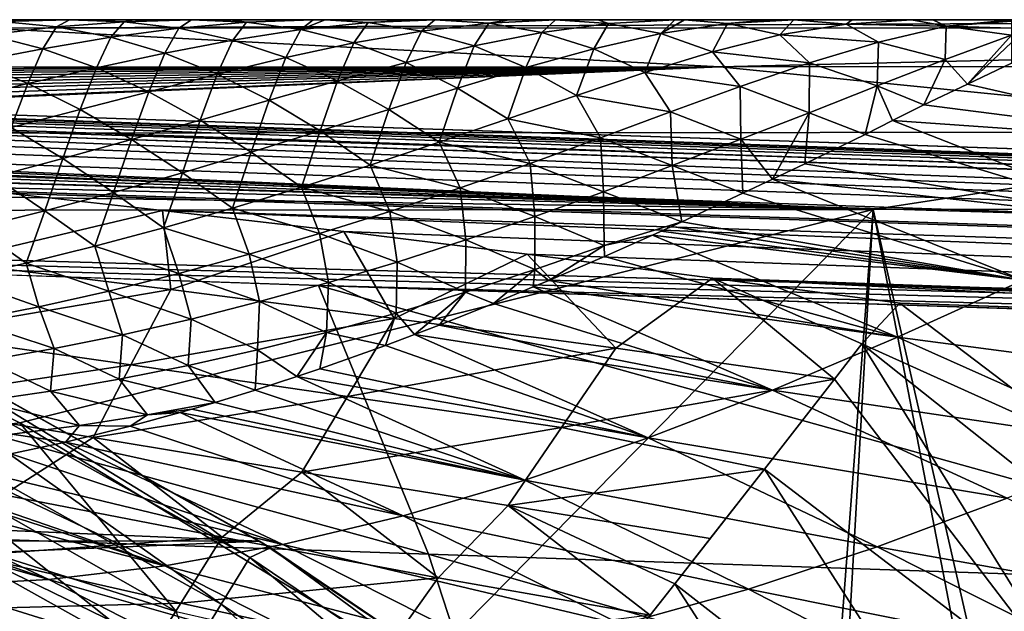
# Model space of a CAD drawing. Header units: metres. Extents: x -31 to 127, y -24 to 31.
# Tile 99 of 150: x 11.63 to 15.53, y 20.16 to 22.5. Entities that reach past the tile are written whole.
import ezdxf

# ---------------------------------------------------------------- set-up
doc = ezdxf.new("R2010")
doc.units = ezdxf.units.M
doc.layers.add('solid_12_381_041_XXX', color=7, linetype='CONTINUOUS')

msp = doc.modelspace()

# ---------------------------------------------------------------- linework, layer by layer
at = {"layer": 'solid_12_381_041_XXX'}
for points in [[(11.499558, 22.466866, 114.825119), (18.834875, 22.5, 114.524605), (9.484167, 22.5, 114.516884)], [(9.657138, 22.5, 109.235703), (9.484167, 22.5, 114.516884), (18.834875, 22.5, 114.524605)], [(9.891505, 22.5, 109.235703), (9.657138, 22.5, 109.235703), (18.834875, 22.5, 114.524605)], [(10.075797, 22.5, 109.235703), (9.891505, 22.5, 109.235703), (18.834875, 22.5, 114.524605)], [(10.375917, 22.5, 109.235703), (10.075797, 22.5, 109.235703), (18.834875, 22.5, 114.524605)], [(10.489608, 22.5, 109.235703), (10.375917, 22.5, 109.235703), (18.834875, 22.5, 114.524605)], [(10.860554, 22.5, 109.235703), (10.489608, 22.5, 109.235703), (18.834875, 22.5, 114.524605)], [(10.898026, 22.5, 109.235703), (10.860554, 22.5, 109.235703), (18.834875, 22.5, 114.524605)], [(11.30035, 22.5, 109.235703), (10.898026, 22.5, 109.235703), (18.834875, 22.5, 114.524605)], [(11.345364, 22.5, 109.235703), (11.30035, 22.5, 109.235703), (18.834875, 22.5, 114.524605)], [(11.695875, 22.5, 109.235703), (11.345364, 22.5, 109.235703), (18.834875, 22.5, 114.524605)], [(11.561914, 22.493284, 109.085129), (11.345364, 22.5, 109.235703), (11.695875, 22.5, 109.235703)], [(11.499558, 22.466866, 114.825119), (20.850307, 22.467428, 114.829926), (18.834875, 22.5, 114.524605)], [(11.561914, 22.493284, 109.085129), (11.778226, 22.471527, 108.940178), (11.509402, 22.440294, 108.797394)], [(11.561914, 22.493284, 109.085129), (11.695875, 22.5, 109.235703), (11.82953, 22.5, 109.235703)], [(11.561914, 22.493284, 109.085129), (11.82953, 22.5, 109.235703), (11.778226, 22.471527, 108.940178)], [(11.82953, 22.5, 109.235703), (11.695875, 22.5, 109.235703), (18.834875, 22.5, 114.524605)], [(11.778226, 22.471527, 108.940178), (11.82953, 22.5, 109.235703), (12.045945, 22.492073, 109.081955)], [(11.778226, 22.471527, 108.940178), (12.045945, 22.492073, 109.081955), (11.993774, 22.430347, 108.795059)], [(12.083995, 22.5, 109.235703), (11.82953, 22.5, 109.235703), (18.834875, 22.5, 114.524605)], [(12.045945, 22.492073, 109.081955), (11.82953, 22.5, 109.235703), (12.083995, 22.5, 109.235703)], [(12.045945, 22.492073, 109.081955), (12.262541, 22.466379, 108.936386), (11.993774, 22.430347, 108.795059)], [(12.045945, 22.492073, 109.081955), (12.083995, 22.5, 109.235703), (12.312105, 22.5, 109.235703)], [(12.045945, 22.492073, 109.081955), (12.312105, 22.5, 109.235703), (12.262541, 22.466379, 108.936386)], [(12.312105, 22.5, 109.235703), (12.083995, 22.5, 109.235703), (18.834875, 22.5, 114.524605)], [(12.262541, 22.466379, 108.936386), (12.312105, 22.5, 109.235703), (12.529911, 22.490156, 109.077126)], [(12.262541, 22.466379, 108.936386), (12.529911, 22.490156, 109.077126), (12.476298, 22.41925, 108.792969)], [(12.465693, 22.5, 109.235703), (12.312105, 22.5, 109.235703), (18.834875, 22.5, 114.524605)], [(12.529911, 22.490156, 109.077126), (12.312105, 22.5, 109.235703), (12.465693, 22.5, 109.235703)], [(12.793975, 22.5, 109.235703), (12.465693, 22.5, 109.235703), (18.834875, 22.5, 114.524605)], [(12.529911, 22.490156, 109.077126), (12.465693, 22.5, 109.235703), (12.793975, 22.5, 109.235703)], [(12.529911, 22.490156, 109.077126), (12.744865, 22.460751, 108.933136), (12.476298, 22.41925, 108.792969)], [(12.529911, 22.490156, 109.077126), (12.793975, 22.5, 109.235703), (12.744865, 22.460751, 108.933136)], [(12.744865, 22.460751, 108.933136), (12.793975, 22.5, 109.235703), (12.840889, 22.5, 109.235703)], [(12.744865, 22.460751, 108.933136), (12.840889, 22.5, 109.235703), (13.011828, 22.488413, 109.07328)], [(12.744865, 22.460751, 108.933136), (13.011828, 22.488413, 109.07328), (12.954768, 22.408123, 108.793564)], [(12.840889, 22.5, 109.235703), (12.793975, 22.5, 109.235703), (18.834875, 22.5, 114.524605)], [(13.208891, 22.5, 109.235703), (12.840889, 22.5, 109.235703), (18.834875, 22.5, 114.524605)], [(13.011828, 22.488413, 109.07328), (12.840889, 22.5, 109.235703), (13.208891, 22.5, 109.235703)], [(13.011828, 22.488413, 109.07328), (13.223008, 22.454834, 108.932938), (12.954768, 22.408123, 108.793564)], [(13.011828, 22.488413, 109.07328), (13.208891, 22.5, 109.235703), (13.274783, 22.5, 109.235703)], [(13.011828, 22.488413, 109.07328), (13.274783, 22.5, 109.235703), (13.223008, 22.454834, 108.932938)], [(13.274783, 22.5, 109.235703), (13.208891, 22.5, 109.235703), (18.834875, 22.5, 114.524605)], [(13.223008, 22.454834, 108.932938), (13.274783, 22.5, 109.235703), (13.489161, 22.486616, 109.072899)], [(13.223008, 22.454834, 108.932938), (13.489161, 22.486616, 109.072899), (13.430707, 22.395952, 108.793747)], [(13.569007, 22.5, 109.235703), (13.274783, 22.5, 109.235703), (18.834875, 22.5, 114.524605)], [(13.489161, 22.486616, 109.072899), (13.274783, 22.5, 109.235703), (13.569007, 22.5, 109.235703)], [(13.489161, 22.486616, 109.072899), (13.698132, 22.449713, 108.932503), (13.430707, 22.395952, 108.793747)], [(13.489161, 22.486616, 109.072899), (13.569007, 22.5, 109.235703), (13.752601, 22.5, 109.235703)], [(13.489161, 22.486616, 109.072899), (13.752601, 22.5, 109.235703), (13.698132, 22.449713, 108.932503)], [(13.752601, 22.5, 109.235703), (13.569007, 22.5, 109.235703), (18.834875, 22.5, 114.524605)], [(13.698132, 22.449713, 108.932503), (13.752601, 22.5, 109.235703), (13.962749, 22.485586, 109.072876)], [(13.698132, 22.449713, 108.932503), (13.962749, 22.485586, 109.072876), (13.90376, 22.384661, 108.791985)], [(13.920558, 22.5, 109.235703), (13.752601, 22.5, 109.235703), (18.834875, 22.5, 114.524605)], [(13.962749, 22.485586, 109.072876), (13.752601, 22.5, 109.235703), (13.920558, 22.5, 109.235703)], [(13.962749, 22.485586, 109.072876), (14.170094, 22.444782, 108.930977), (13.90376, 22.384661, 108.791985)], [(14.225327, 22.5, 109.235703), (13.920558, 22.5, 109.235703), (18.834875, 22.5, 114.524605)], [(13.962749, 22.485586, 109.072876), (13.920558, 22.5, 109.235703), (14.225327, 22.5, 109.235703)], [(13.962749, 22.485586, 109.072876), (14.225327, 22.5, 109.235703), (14.170094, 22.444782, 108.930977)], [(14.170094, 22.444782, 108.930977), (14.225327, 22.5, 109.235703), (14.263762, 22.5, 109.235703)], [(14.170094, 22.444782, 108.930977), (14.263762, 22.5, 109.235703), (14.433417, 22.485384, 109.072945)], [(14.170094, 22.444782, 108.930977), (14.433417, 22.485384, 109.072945), (14.373986, 22.372322, 108.788673)], [(14.263762, 22.5, 109.235703), (14.225327, 22.5, 109.235703), (18.834875, 22.5, 114.524605)], [(14.598982, 22.5, 109.235703), (14.263762, 22.5, 109.235703), (18.834875, 22.5, 114.524605)], [(14.433417, 22.485384, 109.072945), (14.263762, 22.5, 109.235703), (14.598982, 22.5, 109.235703)], [(14.433417, 22.485384, 109.072945), (14.640223, 22.439611, 108.928925), (14.373986, 22.372322, 108.788673)], [(14.433417, 22.485384, 109.072945), (14.598982, 22.5, 109.235703), (14.695147, 22.5, 109.235703)], [(14.433417, 22.485384, 109.072945), (14.695147, 22.5, 109.235703), (14.640223, 22.439611, 108.928925)], [(14.695147, 22.5, 109.235703), (14.598982, 22.5, 109.235703), (18.834875, 22.5, 114.524605)], [(14.640223, 22.439611, 108.928925), (14.695147, 22.5, 109.235703), (14.903396, 22.48189, 109.073296)], [(15.030951, 22.410856, 108.880966), (14.640223, 22.439611, 108.928925), (14.903396, 22.48189, 109.073296)], [(14.926216, 22.5, 109.235703), (14.695147, 22.5, 109.235703), (18.834875, 22.5, 114.524605)], [(14.903396, 22.48189, 109.073296), (14.695147, 22.5, 109.235703), (14.926216, 22.5, 109.235703)], [(14.903396, 22.48189, 109.073296), (14.926216, 22.5, 109.235703), (15.160688, 22.5, 109.235703)], [(15.298951, 22.474901, 109.02774), (14.903396, 22.48189, 109.073296), (15.160688, 22.5, 109.235703)], [(15.298951, 22.474901, 109.02774), (15.030951, 22.410856, 108.880966), (14.903396, 22.48189, 109.073296)], [(15.160688, 22.5, 109.235703), (14.926216, 22.5, 109.235703), (18.834875, 22.5, 114.524605)], [(15.245467, 22.5, 109.235703), (15.160688, 22.5, 109.235703), (18.834875, 22.5, 114.524605)], [(15.298951, 22.474901, 109.02774), (15.160688, 22.5, 109.235703), (15.245467, 22.5, 109.235703)], [(15.245467, 22.5, 109.235703), (18.834875, 22.5, 114.524605), (15.556733, 22.5, 109.235703)], [(15.556704, 22.499767, 109.1922), (15.245467, 22.5, 109.235703), (15.556733, 22.5, 109.235703)], [(15.556704, 22.499767, 109.1922), (15.298951, 22.474901, 109.02774), (15.245467, 22.5, 109.235703)], [(15.556741, 22.494225, 109.097977), (15.298951, 22.474901, 109.02774), (15.556704, 22.499767, 109.1922)], [(15.556741, 22.494225, 109.097977), (15.556732, 22.465982, 108.970688), (15.298951, 22.474901, 109.02774)], [(59.861588, 20.49943, 144.450394), (1.120382, 22.47504, 144.451141), (1.117329, 22.39463, 144.784668)], [(59.861588, 20.49943, 144.450394), (1.333795, 22.467863, 142.70961), (1.120382, 22.47504, 144.451141)], [(59.861588, 20.49943, 144.450394), (1.901668, 22.448765, 142.694), (1.333795, 22.467863, 142.70961)], [(59.861588, 20.49943, 144.450394), (59.861588, 20.49943, 142.722382), (1.901668, 22.448765, 142.694)], [(59.859268, 20.418634, 142.388626), (1.901668, 22.448765, 142.694), (59.861588, 20.49943, 142.722382)], [(59.859268, 20.418634, 142.388626), (2.614444, 22.422556, 142.657974), (1.901668, 22.448765, 142.694)], [(14.40346, 22.313221, 115.096336), (11.499558, 22.466866, 114.825119), (5.314333, 22.312334, 115.089561)], [(14.40346, 22.313221, 115.096336), (20.850307, 22.467428, 114.829926), (11.499558, 22.466866, 114.825119)], [(11.509402, 22.440294, 108.797394), (11.778226, 22.471527, 108.940178), (11.724015, 22.385124, 108.652267)], [(11.778226, 22.471527, 108.940178), (11.993774, 22.430347, 108.795059), (11.724015, 22.385124, 108.652267)], [(11.993774, 22.430347, 108.795059), (12.262541, 22.466379, 108.936386), (12.206522, 22.36772, 108.651649)], [(12.262541, 22.466379, 108.936386), (12.476298, 22.41925, 108.792969), (12.206522, 22.36772, 108.651649)], [(12.476298, 22.41925, 108.792969), (12.744865, 22.460751, 108.933136), (12.68508, 22.350082, 108.653427)], [(12.744865, 22.460751, 108.933136), (12.954768, 22.408123, 108.793564), (12.68508, 22.350082, 108.653427)], [(12.954768, 22.408123, 108.793564), (13.223008, 22.454834, 108.932938), (13.161332, 22.330658, 108.654617)], [(13.223008, 22.454834, 108.932938), (13.430707, 22.395952, 108.793747), (13.161332, 22.330658, 108.654617)], [(13.430707, 22.395952, 108.793747), (13.698132, 22.449713, 108.932503), (13.635083, 22.31082, 108.653664)], [(13.698132, 22.449713, 108.932503), (13.90376, 22.384661, 108.791985), (13.635083, 22.31082, 108.653664)], [(13.90376, 22.384661, 108.791985), (14.170094, 22.444782, 108.930977), (14.105658, 22.2906, 108.649666)], [(14.170094, 22.444782, 108.930977), (14.373986, 22.372322, 108.788673), (14.105658, 22.2906, 108.649666)], [(14.40346, 22.313221, 115.096336), (23.463217, 22.315569, 115.099884), (20.850307, 22.467428, 114.829926)], [(15.29429, 22.342958, 108.763168), (15.030951, 22.410856, 108.880966), (15.298951, 22.474901, 109.02774)], [(15.29429, 22.342958, 108.763168), (15.298951, 22.474901, 109.02774), (15.556737, 22.438332, 108.904846)], [(15.556732, 22.465982, 108.970688), (15.556737, 22.438332, 108.904846), (15.298951, 22.474901, 109.02774)], [(59.859268, 20.418634, 142.388626), (3.343152, 22.393795, 142.61882), (2.614444, 22.422556, 142.657974)], [(11.509402, 22.440294, 108.797394), (11.724015, 22.385124, 108.652267), (11.45364, 22.333488, 108.507462)], [(11.724015, 22.385124, 108.652267), (11.993774, 22.430347, 108.795059), (11.935905, 22.309483, 108.50843)], [(11.993774, 22.430347, 108.795059), (12.206522, 22.36772, 108.651649), (11.935905, 22.309483, 108.50843)], [(12.206522, 22.36772, 108.651649), (12.476298, 22.41925, 108.792969), (12.41438, 22.28466, 108.51162)], [(12.476298, 22.41925, 108.792969), (12.68508, 22.350082, 108.653427), (12.41438, 22.28466, 108.51162)], [(12.68508, 22.350082, 108.653427), (12.954768, 22.408123, 108.793564), (12.89067, 22.258026, 108.513977)], [(12.954768, 22.408123, 108.793564), (13.161332, 22.330658, 108.654617), (12.89067, 22.258026, 108.513977)], [(14.75796, 22.328903, 108.738876), (14.373986, 22.372322, 108.788673), (14.640223, 22.439611, 108.928925)], [(15.030951, 22.410856, 108.880966), (14.75796, 22.328903, 108.738876), (14.640223, 22.439611, 108.928925)], [(15.02593, 22.238411, 108.623253), (14.75796, 22.328903, 108.738876), (15.030951, 22.410856, 108.880966)], [(15.02593, 22.238411, 108.623253), (15.030951, 22.410856, 108.880966), (15.29429, 22.342958, 108.763168)], [(15.29429, 22.342958, 108.763168), (15.556737, 22.438332, 108.904846), (15.382597, 22.245045, 108.631081)], [(15.556737, 22.438332, 108.904846), (15.556741, 22.409241, 108.85321), (15.382597, 22.245045, 108.631081)], [(15.556741, 22.409241, 108.85321), (15.556732, 22.328693, 108.741341), (15.382597, 22.245045, 108.631081)], [(59.859264, 20.418608, 144.783646), (1.117329, 22.39463, 144.784668), (1.109322, 22.16617, 145.039474)], [(59.859264, 20.418608, 144.783646), (59.861588, 20.49943, 144.450394), (1.117329, 22.39463, 144.784668)], [(59.859268, 20.418634, 142.388626), (4.087767, 22.361656, 142.576706), (3.343152, 22.393795, 142.61882)], [(11.45364, 22.333488, 108.507462), (11.724015, 22.385124, 108.652267), (11.664801, 22.247149, 108.362854)], [(11.724015, 22.385124, 108.652267), (11.935905, 22.309483, 108.50843), (11.664801, 22.247149, 108.362854)], [(11.935905, 22.309483, 108.50843), (12.206522, 22.36772, 108.651649), (12.143013, 22.215277, 108.367561)], [(12.206522, 22.36772, 108.651649), (12.41438, 22.28466, 108.51162), (12.143013, 22.215277, 108.367561)], [(13.161332, 22.330658, 108.654617), (13.430707, 22.395952, 108.793747), (13.364732, 22.229546, 108.51416)], [(13.430707, 22.395952, 108.793747), (13.635083, 22.31082, 108.653664), (13.364732, 22.229546, 108.51416)], [(13.635083, 22.31082, 108.653664), (13.90376, 22.384661, 108.791985), (13.83569, 22.200716, 108.510735)], [(13.90376, 22.384661, 108.791985), (14.105658, 22.2906, 108.649666), (13.83569, 22.200716, 108.510735)], [(14.483214, 22.235353, 108.595726), (14.105658, 22.2906, 108.649666), (14.373986, 22.372322, 108.788673)], [(14.75796, 22.328903, 108.738876), (14.483214, 22.235353, 108.595726), (14.373986, 22.372322, 108.788673)], [(59.859268, 20.418634, 142.388626), (4.848267, 22.325573, 142.531906), (4.087767, 22.361656, 142.576706)], [(59.859268, 20.418634, 142.388626), (5.624634, 22.28495, 142.484756), (4.848267, 22.325573, 142.531906)], [(11.45364, 22.333488, 108.507462), (11.664801, 22.247149, 108.362854), (11.393527, 22.182899, 108.214684)], [(12.41438, 22.28466, 108.51162), (12.68508, 22.350082, 108.653427), (12.619183, 22.181263, 108.371201)], [(12.68508, 22.350082, 108.653427), (12.89067, 22.258026, 108.513977), (12.619183, 22.181263, 108.371201)], [(12.89067, 22.258026, 108.513977), (13.161332, 22.330658, 108.654617), (13.09328, 22.145121, 108.372498)], [(13.161332, 22.330658, 108.654617), (13.364732, 22.229546, 108.51416), (13.09328, 22.145121, 108.372498)], [(14.756053, 22.131966, 108.482208), (14.483214, 22.235353, 108.595726), (14.75796, 22.328903, 108.738876)], [(14.756053, 22.131966, 108.482208), (14.75796, 22.328903, 108.738876), (15.02593, 22.238411, 108.623253)], [(15.02593, 22.238411, 108.623253), (15.29429, 22.342958, 108.763168), (15.210791, 22.16312, 108.521935)], [(15.29429, 22.342958, 108.763168), (15.382597, 22.245045, 108.631081), (15.210791, 22.16312, 108.521935)], [(16.425501, 22.007988, 108.337013), (15.382597, 22.245045, 108.631081), (15.556732, 22.328693, 108.741341)], [(14.40346, 22.313221, 115.096336), (5.314333, 22.312334, 115.089561), (5.588477, 22.293041, 115.109421)], [(14.40346, 22.313221, 115.096336), (5.588477, 22.293041, 115.109421), (5.86572, 22.272358, 115.12896)], [(59.859268, 20.418634, 142.388626), (6.41747, 22.239256, 142.435883), (5.624634, 22.28495, 142.484756)], [(14.40346, 22.313221, 115.096336), (5.86572, 22.272358, 115.12896), (6.143089, 22.250435, 115.147942)], [(14.40346, 22.313221, 115.096336), (6.143089, 22.250435, 115.147942), (6.466537, 22.223291, 115.169273)], [(14.40346, 22.313221, 115.096336), (6.466537, 22.223291, 115.169273), (6.77615, 22.1957, 115.188797)], [(14.40346, 22.313221, 115.096336), (6.77615, 22.1957, 115.188797), (7.068793, 22.168161, 115.206337)], [(14.40346, 22.313221, 115.096336), (7.068793, 22.168161, 115.206337), (7.340869, 22.141302, 115.221748)], [(14.40346, 22.313221, 115.096336), (7.340869, 22.141302, 115.221748), (7.593301, 22.115356, 115.235153)], [(14.40346, 22.313221, 115.096336), (7.593301, 22.115356, 115.235153), (7.882653, 22.084558, 115.249313)], [(14.40346, 22.313221, 115.096336), (7.882653, 22.084558, 115.249313), (8.152138, 22.055016, 115.2612)], [(14.40346, 22.313221, 115.096336), (8.152138, 22.055016, 115.2612), (8.203959, 22.049261, 115.263336)], [(16.997057, 22.055525, 115.268471), (14.40346, 22.313221, 115.096336), (8.203959, 22.049261, 115.263336)], [(11.664801, 22.247149, 108.362854), (11.935905, 22.309483, 108.50843), (11.871298, 22.144304, 108.220924)], [(11.935905, 22.309483, 108.50843), (12.143013, 22.215277, 108.367561), (11.871298, 22.144304, 108.220924)], [(13.364732, 22.229546, 108.51416), (13.635083, 22.31082, 108.653664), (13.564484, 22.107719, 108.370193)], [(13.635083, 22.31082, 108.653664), (13.83569, 22.200716, 108.510735), (13.564484, 22.107719, 108.370193)], [(14.207355, 22.135466, 108.45208), (13.83569, 22.200716, 108.510735), (14.105658, 22.2906, 108.649666)], [(14.483214, 22.235353, 108.595726), (14.207355, 22.135466, 108.45208), (14.105658, 22.2906, 108.649666)], [(16.997057, 22.055525, 115.268471), (23.463217, 22.315569, 115.099884), (14.40346, 22.313221, 115.096336)], [(11.393527, 22.182899, 108.214684), (11.664801, 22.247149, 108.362854), (11.599521, 22.07353, 108.071564)], [(11.664801, 22.247149, 108.362854), (11.871298, 22.144304, 108.220924), (11.599521, 22.07353, 108.071564)], [(12.143013, 22.215277, 108.367561), (12.41438, 22.28466, 108.51162), (12.347199, 22.103189, 108.225937)], [(12.41438, 22.28466, 108.51162), (12.619183, 22.181263, 108.371201), (12.347199, 22.103189, 108.225937)], [(12.619183, 22.181263, 108.371201), (12.89067, 22.258026, 108.513977), (12.821174, 22.059958, 108.228355)], [(12.89067, 22.258026, 108.513977), (13.09328, 22.145121, 108.372498), (12.821174, 22.059958, 108.228355)], [(59.859268, 20.418634, 142.388626), (7.227949, 22.188089, 142.386169), (6.41747, 22.239256, 142.435883)], [(11.871298, 22.144304, 108.220924), (12.143013, 22.215277, 108.367561), (12.075005, 22.025835, 108.078018)], [(12.143013, 22.215277, 108.367561), (12.347199, 22.103189, 108.225937), (12.075005, 22.025835, 108.078018)], [(13.09328, 22.145121, 108.372498), (13.364732, 22.229546, 108.51416), (13.292418, 22.015274, 108.226997)], [(13.364732, 22.229546, 108.51416), (13.564484, 22.107719, 108.370193), (13.292418, 22.015274, 108.226997)], [(14.485513, 22.027802, 108.338158), (14.207355, 22.135466, 108.45208), (14.483214, 22.235353, 108.595726)], [(14.485513, 22.027802, 108.338158), (14.483214, 22.235353, 108.595726), (14.756053, 22.131966, 108.482208)], [(14.756053, 22.131966, 108.482208), (15.02593, 22.238411, 108.623253), (14.977409, 22.045853, 108.377945)], [(15.02593, 22.238411, 108.623253), (15.086483, 22.101057, 108.445061), (14.977409, 22.045853, 108.377945)], [(15.02593, 22.238411, 108.623253), (15.210791, 22.16312, 108.521935), (15.086483, 22.101057, 108.445061)], [(16.425501, 22.007988, 108.337013), (15.210791, 22.16312, 108.521935), (15.382597, 22.245045, 108.631081)], [(59.851868, 20.189066, 142.13353), (8.05444, 22.130789, 142.335754), (7.227949, 22.188089, 142.386169)], [(59.859268, 20.418634, 142.388626), (59.851868, 20.189066, 142.13353), (7.227949, 22.188089, 142.386169)], [(12.347199, 22.103189, 108.225937), (12.619183, 22.181263, 108.371201), (12.548723, 21.97596, 108.081642)], [(12.619183, 22.181263, 108.371201), (12.821174, 22.059958, 108.228355), (12.548723, 21.97596, 108.081642)], [(13.930574, 22.032629, 108.308296), (13.564484, 22.107719, 108.370193), (13.83569, 22.200716, 108.510735)], [(14.207355, 22.135466, 108.45208), (13.930574, 22.032629, 108.308296), (13.83569, 22.200716, 108.510735)], [(59.851891, 20.189459, 145.038422), (1.109322, 22.16617, 145.039474), (1.09805, 21.843668, 145.148468)], [(59.851891, 20.189459, 145.038422), (59.859264, 20.418608, 144.783646), (1.109322, 22.16617, 145.039474)], [(59.851868, 20.189066, 142.13353), (8.89512, 22.066561, 142.284943), (8.05444, 22.130789, 142.335754)], [(11.599521, 22.07353, 108.071564), (11.871298, 22.144304, 108.220924), (11.802853, 21.950636, 107.927361)], [(11.871298, 22.144304, 108.220924), (12.075005, 22.025835, 108.078018), (11.802853, 21.950636, 107.927361)], [(12.821174, 22.059958, 108.228355), (13.09328, 22.145121, 108.372498), (13.019852, 21.924835, 108.081245)], [(13.09328, 22.145121, 108.372498), (13.292418, 22.015274, 108.226997), (13.019852, 21.924835, 108.081245)], [(14.214388, 21.922913, 108.194824), (13.930574, 22.032629, 108.308296), (14.207355, 22.135466, 108.45208)], [(14.214388, 21.922913, 108.194824), (14.207355, 22.135466, 108.45208), (14.485513, 22.027802, 108.338158)], [(14.485513, 22.027802, 108.338158), (14.756053, 22.131966, 108.482208), (14.611487, 21.869108, 108.146828)], [(14.756053, 22.131966, 108.482208), (14.739784, 21.929684, 108.228683), (14.611487, 21.869108, 108.146828)], [(14.756053, 22.131966, 108.482208), (14.977409, 22.045853, 108.377945), (14.739784, 21.929684, 108.228683)], [(16.425501, 22.007988, 108.337013), (15.086483, 22.101057, 108.445061), (15.210791, 22.16312, 108.521935)], [(12.075005, 22.025835, 108.078018), (12.347199, 22.103189, 108.225937), (12.276181, 21.894615, 107.93232)], [(12.347199, 22.103189, 108.225937), (12.548723, 21.97596, 108.081642), (12.276181, 21.894615, 107.93232)], [(13.653057, 21.93152, 108.162277), (13.292418, 22.015274, 108.226997), (13.564484, 22.107719, 108.370193)], [(13.930574, 22.032629, 108.308296), (13.653057, 21.93152, 108.162277), (13.564484, 22.107719, 108.370193)], [(16.100634, 21.704752, 107.960037), (14.977409, 22.045853, 108.377945), (15.086483, 22.101057, 108.445061)], [(16.425501, 22.007988, 108.337013), (16.100634, 21.704752, 107.960037), (15.086483, 22.101057, 108.445061)], [(16.997057, 22.055525, 115.268471), (8.203959, 22.049261, 115.263336), (15.010057, 21.749672, 115.319366)], [(59.851868, 20.189066, 142.13353), (9.748164, 21.994507, 142.234268), (8.89512, 22.066561, 142.284943)], [(11.599521, 22.07353, 108.071564), (11.802853, 21.950636, 107.927361), (11.530987, 21.878817, 107.773926)], [(12.548723, 21.97596, 108.081642), (12.821174, 22.059958, 108.228355), (12.747067, 21.837599, 107.932999)], [(12.821174, 22.059958, 108.228355), (13.019852, 21.924835, 108.081245), (12.747067, 21.837599, 107.932999)], [(16.997057, 22.055525, 115.268471), (15.010057, 21.749672, 115.319366), (20.044846, 21.753382, 115.323524)], [(15.010057, 21.749672, 115.319366), (8.203959, 22.049261, 115.263336), (8.390788, 22.028194, 115.27063)], [(15.010057, 21.749672, 115.319366), (8.390788, 22.028194, 115.27063), (8.61948, 22.001104, 115.278923)], [(11.802853, 21.950636, 107.927361), (12.075005, 22.025835, 108.078018), (12.003773, 21.817024, 107.78038)], [(12.075005, 22.025835, 108.078018), (12.276181, 21.894615, 107.93232), (12.003773, 21.817024, 107.78038)], [(13.375009, 21.834526, 108.01329), (13.019852, 21.924835, 108.081245), (13.292418, 22.015274, 108.226997)], [(13.653057, 21.93152, 108.162277), (13.375009, 21.834526, 108.01329), (13.292418, 22.015274, 108.226997)], [(13.942795, 21.819651, 108.050941), (13.653057, 21.93152, 108.162277), (13.930574, 22.032629, 108.308296)], [(13.942795, 21.819651, 108.050941), (13.930574, 22.032629, 108.308296), (14.214388, 21.922913, 108.194824)], [(14.214388, 21.922913, 108.194824), (14.485513, 22.027802, 108.338158), (14.494209, 21.813904, 108.071861)], [(14.485513, 22.027802, 108.338158), (14.611487, 21.869108, 108.146828), (14.494209, 21.813904, 108.071861)], [(16.100634, 21.704752, 107.960037), (14.739784, 21.929684, 108.228683), (14.977409, 22.045853, 108.377945)], [(15.010057, 21.749672, 115.319366), (8.61948, 22.001104, 115.278923), (8.900701, 21.964636, 115.288315)], [(59.851868, 20.189066, 142.13353), (10.611935, 21.913721, 142.184708), (9.748164, 21.994507, 142.234268)], [(12.276181, 21.894615, 107.93232), (12.548723, 21.97596, 108.081642), (12.47429, 21.75453, 107.782318)], [(12.548723, 21.97596, 108.081642), (12.747067, 21.837599, 107.932999), (12.47429, 21.75453, 107.782318)], [(15.010057, 21.749672, 115.319366), (8.900701, 21.964636, 115.288315), (9.156481, 21.927086, 115.296082)], [(11.530987, 21.878817, 107.773926), (11.802853, 21.950636, 107.927361), (11.731707, 21.744047, 107.625801)], [(11.802853, 21.950636, 107.927361), (12.003773, 21.817024, 107.78038), (11.731707, 21.744047, 107.625801)], [(15.010057, 21.749672, 115.319366), (9.156481, 21.927086, 115.296082), (9.3875, 21.888338, 115.302292)], [(59.851868, 20.189066, 142.13353), (11.487609, 21.823977, 142.138062), (10.611935, 21.913721, 142.184708)], [(13.09668, 21.741655, 107.862045), (12.747067, 21.837599, 107.932999), (13.019852, 21.924835, 108.081245)], [(13.375009, 21.834526, 108.01329), (13.09668, 21.741655, 107.862045), (13.019852, 21.924835, 108.081245)], [(13.670813, 21.721846, 107.904404), (13.375009, 21.834526, 108.01329), (13.653057, 21.93152, 108.162277)], [(13.670813, 21.721846, 107.904404), (13.653057, 21.93152, 108.162277), (13.942795, 21.819651, 108.050941)], [(13.942795, 21.819651, 108.050941), (14.214388, 21.922913, 108.194824), (14.252153, 21.700817, 107.916443)], [(14.214388, 21.922913, 108.194824), (14.494209, 21.813904, 108.071861), (14.252153, 21.700817, 107.916443)], [(16.100634, 21.704752, 107.960037), (14.611487, 21.869108, 108.146828), (14.739784, 21.929684, 108.228683)], [(15.010057, 21.749672, 115.319366), (9.3875, 21.888338, 115.302292), (9.699205, 21.823769, 115.30938)], [(11.530987, 21.878817, 107.773926), (11.731707, 21.744047, 107.625801), (11.460187, 21.676489, 107.468582)], [(12.003773, 21.817024, 107.78038), (12.276181, 21.894615, 107.93232), (12.201711, 21.676371, 107.629242)], [(12.276181, 21.894615, 107.93232), (12.47429, 21.75453, 107.782318), (12.201711, 21.676371, 107.629242)], [(15.602663, 21.469273, 107.658813), (14.494209, 21.813904, 108.071861), (14.611487, 21.869108, 108.146828)], [(16.100634, 21.704752, 107.960037), (15.602663, 21.469273, 107.658813), (14.611487, 21.869108, 108.146828)], [(59.851891, 20.189459, 145.038422), (1.09805, 21.843668, 145.148468), (4.994986, 21.712181, 145.155396)], [(15.010057, 21.749672, 115.319366), (9.699205, 21.823769, 115.30938), (9.972219, 21.745764, 115.315231)], [(11.487609, 21.823977, 142.138062), (12.197166, 21.745707, 142.104095), (11.342148, 21.542635, 141.917709)], [(59.851868, 20.189066, 142.13353), (12.197166, 21.745707, 142.104095), (11.487609, 21.823977, 142.138062)], [(12.818326, 21.653942, 107.708488), (12.47429, 21.75453, 107.782318), (12.747067, 21.837599, 107.932999)], [(13.09668, 21.741655, 107.862045), (12.818326, 21.653942, 107.708488), (12.747067, 21.837599, 107.932999)], [(13.398558, 21.629148, 107.755829), (13.09668, 21.741655, 107.862045), (13.375009, 21.834526, 108.01329)], [(13.398558, 21.629148, 107.755829), (13.375009, 21.834526, 108.01329), (13.670813, 21.721846, 107.904404)], [(13.670813, 21.721846, 107.904404), (13.942795, 21.819651, 108.050941), (13.945833, 21.606482, 107.775467)], [(13.942795, 21.819651, 108.050941), (14.252153, 21.700817, 107.916443), (13.945833, 21.606482, 107.775467)], [(11.731707, 21.744047, 107.625801), (12.003773, 21.817024, 107.78038), (11.929511, 21.603741, 107.47374)], [(12.003773, 21.817024, 107.78038), (12.201711, 21.676371, 107.629242), (11.929511, 21.603741, 107.47374)], [(15.602663, 21.469273, 107.658813), (14.252153, 21.700817, 107.916443), (14.494209, 21.813904, 108.071861)], [(15.010057, 21.749672, 115.319366), (9.972219, 21.745764, 115.315231), (11.632766, 20.904819, 115.365982)], [(11.632766, 20.904819, 115.365982), (9.972219, 21.745764, 115.315231), (11.0611, 20.834959, 115.408195)], [(12.197166, 21.745707, 142.104095), (12.23036, 21.432125, 141.915649), (11.342148, 21.542635, 141.917709)], [(11.460187, 21.676489, 107.468582), (11.731707, 21.744047, 107.625801), (11.657871, 21.53723, 107.315796)], [(15.010057, 21.749672, 115.319366), (11.632766, 20.904819, 115.365982), (13.22451, 19.938015, 115.42775)], [(11.731707, 21.744047, 107.625801), (11.929511, 21.603741, 107.47374), (11.657871, 21.53723, 107.315796)], [(12.197166, 21.745707, 142.104095), (12.914742, 21.66173, 142.074112), (12.23036, 21.432125, 141.915649)], [(59.841755, 19.87245, 142.018951), (12.914742, 21.66173, 142.074112), (12.197166, 21.745707, 142.104095)], [(59.851868, 20.189066, 142.13353), (59.841755, 19.87245, 142.018951), (12.197166, 21.745707, 142.104095)], [(12.540132, 21.571953, 107.552673), (12.201711, 21.676371, 107.629242), (12.47429, 21.75453, 107.782318)], [(12.818326, 21.653942, 107.708488), (12.540132, 21.571953, 107.552673), (12.47429, 21.75453, 107.782318)], [(13.126228, 21.541403, 107.605728), (12.818326, 21.653942, 107.708488), (13.09668, 21.741655, 107.862045)], [(13.126228, 21.541403, 107.605728), (13.09668, 21.741655, 107.862045), (13.398558, 21.629148, 107.755829)], [(15.010057, 21.749672, 115.319366), (13.22451, 19.938015, 115.42775), (14.791256, 18.854528, 115.500305)], [(15.010057, 21.749672, 115.319366), (14.791256, 18.854528, 115.500305), (14.845093, 18.857975, 115.500305)], [(15.010057, 21.749672, 115.319366), (14.845093, 18.857975, 115.500305), (15.681456, 18.265112, 115.542603)], [(20.044846, 21.753382, 115.323524), (15.010057, 21.749672, 115.319366), (15.830544, 18.154106, 115.550461)], [(15.010057, 21.749672, 115.319366), (15.681456, 18.265112, 115.542603), (15.830544, 18.154106, 115.550461)], [(59.851891, 20.189459, 145.038422), (4.994986, 21.712181, 145.155396), (8.901975, 21.58078, 145.155289)], [(13.398558, 21.629148, 107.755829), (13.670813, 21.721846, 107.904404), (13.671181, 21.511566, 107.625061)], [(13.670813, 21.721846, 107.904404), (13.945833, 21.606482, 107.775467), (13.671181, 21.511566, 107.625061)], [(13.945833, 21.606482, 107.775467), (14.252153, 21.700817, 107.916443), (14.136732, 21.648066, 107.841553)], [(14.252153, 21.700817, 107.916443), (14.171259, 21.663715, 107.863983), (14.136732, 21.648066, 107.841553)], [(14.252153, 21.700817, 107.916443), (14.211663, 21.682192, 107.890228), (14.171259, 21.663715, 107.863983)], [(15.602663, 21.469273, 107.658813), (14.211663, 21.682192, 107.890228), (14.252153, 21.700817, 107.916443)], [(11.460187, 21.676489, 107.468582), (11.657871, 21.53723, 107.315796), (11.386952, 21.477224, 107.155388)], [(12.262257, 21.496063, 107.394684), (11.929511, 21.603741, 107.47374), (12.201711, 21.676371, 107.629242)], [(12.540132, 21.571953, 107.552673), (12.262257, 21.496063, 107.394684), (12.201711, 21.676371, 107.629242)], [(12.914742, 21.66173, 142.074112), (13.114106, 21.317781, 141.921204), (12.23036, 21.432125, 141.915649)], [(12.914742, 21.66173, 142.074112), (13.640339, 21.572233, 142.049103), (13.114106, 21.317781, 141.921204)], [(59.841755, 19.87245, 142.018951), (13.640339, 21.572233, 142.049103), (12.914742, 21.66173, 142.074112)], [(15.602663, 21.469273, 107.658813), (14.136732, 21.648066, 107.841553), (14.171259, 21.663715, 107.863983)], [(15.602663, 21.469273, 107.658813), (14.171259, 21.663715, 107.863983), (14.211663, 21.682192, 107.890228)], [(12.854045, 21.459984, 107.453583), (12.540132, 21.571953, 107.552673), (12.818326, 21.653942, 107.708488)], [(12.854045, 21.459984, 107.453583), (12.818326, 21.653942, 107.708488), (13.126228, 21.541403, 107.605728)], [(13.126228, 21.541403, 107.605728), (13.398558, 21.629148, 107.755829), (13.396393, 21.421991, 107.473595)], [(13.398558, 21.629148, 107.755829), (13.671181, 21.511566, 107.625061), (13.396393, 21.421991, 107.473595)], [(13.945833, 21.606482, 107.775467), (14.136732, 21.648066, 107.841553), (13.947253, 21.563776, 107.717194)], [(15.105801, 21.244352, 107.350883), (13.947253, 21.563776, 107.717194), (14.136732, 21.648066, 107.841553)], [(15.602663, 21.469273, 107.658813), (15.105801, 21.244352, 107.350883), (14.136732, 21.648066, 107.841553)], [(11.984872, 21.426775, 107.234421), (11.657871, 21.53723, 107.315796), (11.929511, 21.603741, 107.47374)], [(12.262257, 21.496063, 107.394684), (11.984872, 21.426775, 107.234421), (11.929511, 21.603741, 107.47374)], [(13.671181, 21.511566, 107.625061), (13.945833, 21.606482, 107.775467), (13.726041, 21.468649, 107.56942)], [(13.945833, 21.606482, 107.775467), (13.947253, 21.563776, 107.717194), (13.726041, 21.468649, 107.56942)], [(13.250548, 20.385206, 145.272339), (8.901975, 21.58078, 145.155289), (9.394441, 20.517307, 145.265747)], [(13.250548, 20.385206, 145.272339), (12.815104, 21.449171, 145.155167), (8.901975, 21.58078, 145.155289)], [(59.851891, 20.189459, 145.038422), (8.901975, 21.58078, 145.155289), (12.815104, 21.449171, 145.155167)], [(12.58211, 21.384773, 107.299629), (12.262257, 21.496063, 107.394684), (12.540132, 21.571953, 107.552673)], [(12.58211, 21.384773, 107.299629), (12.540132, 21.571953, 107.552673), (12.854045, 21.459984, 107.453583)], [(13.640339, 21.572233, 142.049103), (13.991399, 21.200724, 141.935883), (13.114106, 21.317781, 141.921204)], [(13.640339, 21.572233, 142.049103), (14.373972, 21.477568, 142.030075), (13.991399, 21.200724, 141.935883)], [(59.841755, 19.87245, 142.018951), (14.373972, 21.477568, 142.030075), (13.640339, 21.572233, 142.049103)], [(15.105801, 21.244352, 107.350883), (13.726041, 21.468649, 107.56942), (13.947253, 21.563776, 107.717194)], [(11.210697, 21.258074, 141.656403), (11.342148, 21.542635, 141.917709), (12.23036, 21.432125, 141.915649)], [(11.708145, 21.364553, 107.0718), (11.386952, 21.477224, 107.155388), (11.657871, 21.53723, 107.315796)], [(11.984872, 21.426775, 107.234421), (11.708145, 21.364553, 107.0718), (11.657871, 21.53723, 107.315796)], [(12.854045, 21.459984, 107.453583), (13.126228, 21.541403, 107.605728), (13.121697, 21.339014, 107.320564)], [(13.126228, 21.541403, 107.605728), (13.396393, 21.421991, 107.473595), (13.121697, 21.339014, 107.320564)], [(13.396393, 21.421991, 107.473595), (13.671181, 21.511566, 107.625061), (13.507751, 21.377851, 107.421066)], [(13.671181, 21.511566, 107.625061), (13.664315, 21.442654, 107.527733), (13.507751, 21.377851, 107.421066)], [(13.671181, 21.511566, 107.625061), (13.726041, 21.468649, 107.56942), (13.664315, 21.442654, 107.527733)], [(11.708145, 21.364553, 107.0718), (11.432226, 21.309631, 106.906792), (11.386952, 21.477224, 107.155388)], [(12.310552, 21.31596, 107.143867), (11.984872, 21.426775, 107.234421), (12.262257, 21.496063, 107.394684)], [(12.310552, 21.31596, 107.143867), (12.262257, 21.496063, 107.394684), (12.58211, 21.384773, 107.299629)], [(15.105801, 21.244352, 107.350883), (13.664315, 21.442654, 107.527733), (13.726041, 21.468649, 107.56942)], [(14.373972, 21.477568, 142.030075), (14.856215, 21.078072, 141.960114), (13.991399, 21.200724, 141.935883)], [(14.373972, 21.477568, 142.030075), (14.964763, 21.217821, 141.989685), (14.856215, 21.078072, 141.960114)], [(14.373972, 21.477568, 142.030075), (15.115658, 21.378254, 142.018097), (14.964763, 21.217821, 141.989685)], [(14.373972, 21.477568, 142.030075), (59.841755, 19.87245, 142.018951), (56.208389, 19.99465, 142.01886)], [(18.894064, 21.250652, 142.018127), (15.115658, 21.378254, 142.018097), (14.373972, 21.477568, 142.030075)], [(22.653852, 21.12377, 142.018158), (18.894064, 21.250652, 142.018127), (14.373972, 21.477568, 142.030075)], [(26.391233, 20.997734, 142.018219), (22.653852, 21.12377, 142.018158), (14.373972, 21.477568, 142.030075)], [(30.106211, 20.872545, 142.018265), (26.391233, 20.997734, 142.018219), (14.373972, 21.477568, 142.030075)], [(33.799221, 20.748219, 142.018341), (30.106211, 20.872545, 142.018265), (14.373972, 21.477568, 142.030075)], [(37.470261, 20.624756, 142.018433), (33.799221, 20.748219, 142.018341), (14.373972, 21.477568, 142.030075)], [(14.373972, 21.477568, 142.030075), (48.783695, 20.24436, 142.018692), (45.032597, 20.370518, 142.018616)], [(14.373972, 21.477568, 142.030075), (52.508961, 20.11907, 142.018784), (48.783695, 20.24436, 142.018692)], [(14.373972, 21.477568, 142.030075), (56.208389, 19.99465, 142.01886), (52.508961, 20.11907, 142.018784)], [(41.255051, 20.497524, 142.018524), (37.470261, 20.624756, 142.018433), (14.373972, 21.477568, 142.030075)], [(45.032597, 20.370518, 142.018616), (41.255051, 20.497524, 142.018524), (14.373972, 21.477568, 142.030075)], [(15.602663, 21.469273, 107.658813), (16.576719, 21.050055, 107.158745), (15.105801, 21.244352, 107.350883)], [(12.581081, 20.43718, -4), (-12.573285, 20.442173, -4), (-10.797912, 21.433685, -4)], [(12.581081, 20.43718, -4), (-10.797912, 21.433685, -4), (10.79584, 21.434721, -4)], [(12.581081, 20.43718, -4), (10.79584, 21.434721, -4), (10.85147, 21.406672, -1)], [(11.210697, 21.258074, 141.656403), (12.23036, 21.432125, 141.915649), (12.072945, 21.13414, 141.694794)], [(12.072945, 21.13414, 141.694794), (12.23036, 21.432125, 141.915649), (13.114106, 21.317781, 141.921204)], [(12.58211, 21.384773, 107.299629), (12.854045, 21.459984, 107.453583), (12.847236, 21.263138, 107.165794)], [(17.094521, 20.255135, 145.277237), (12.815104, 21.449171, 145.155167), (13.250548, 20.385206, 145.272339)], [(17.094521, 20.255135, 145.277237), (16.734371, 21.317356, 145.155045), (12.815104, 21.449171, 145.155167)], [(59.851891, 20.189459, 145.038422), (12.815104, 21.449171, 145.155167), (16.734371, 21.317356, 145.155045)], [(12.854045, 21.459984, 107.453583), (13.121697, 21.339014, 107.320564), (12.847236, 21.263138, 107.165794)], [(14.610795, 21.034981, 107.033218), (13.507751, 21.377851, 107.421066), (13.664315, 21.442654, 107.527733)], [(15.105801, 21.244352, 107.350883), (14.610795, 21.034981, 107.033218), (13.664315, 21.442654, 107.527733)], [(10.770756, 21.362518, -0.618042), (12.543622, 20.372137, -0.618042), (10.85147, 21.406672, -1)], [(12.543622, 20.372137, -0.618042), (12.624375, 20.411398, -1), (10.85147, 21.406672, -1)], [(12.581081, 20.43718, -4), (10.85147, 21.406672, -1), (12.624375, 20.411398, -1)], [(12.039516, 21.253996, 106.98613), (11.708145, 21.364553, 107.0718), (11.984872, 21.426775, 107.234421)], [(12.039516, 21.253996, 106.98613), (11.984872, 21.426775, 107.234421), (12.310552, 21.31596, 107.143867)], [(13.121697, 21.339014, 107.320564), (13.396393, 21.421991, 107.473595), (13.194574, 21.254492, 107.203064)], [(13.396393, 21.421991, 107.473595), (13.292529, 21.292082, 107.271957), (13.194574, 21.254492, 107.203064)], [(13.396393, 21.421991, 107.473595), (13.507751, 21.377851, 107.421066), (13.292529, 21.292082, 107.271957)], [(10.673153, 21.168936, -0.293171), (12.429955, 20.187529, -0.293171), (10.770756, 21.362518, -0.618042)], [(12.429955, 20.187529, -0.293171), (12.543622, 20.372137, -0.618042), (10.770756, 21.362518, -0.618042)], [(11.769148, 21.199236, 106.826263), (11.432226, 21.309631, 106.906792), (11.708145, 21.364553, 107.0718)], [(11.769148, 21.199236, 106.826263), (11.708145, 21.364553, 107.0718), (12.039516, 21.253996, 106.98613)], [(12.310552, 21.31596, 107.143867), (12.58211, 21.384773, 107.299629), (12.573089, 21.194029, 107.009453)], [(12.58211, 21.384773, 107.299629), (12.847236, 21.263138, 107.165794), (12.573089, 21.194029, 107.009453)], [(14.610795, 21.034981, 107.033218), (13.292529, 21.292082, 107.271957), (13.507751, 21.377851, 107.421066)], [(15.858937, 20.81365, 141.952927), (14.964763, 21.217821, 141.989685), (15.115658, 21.378254, 142.018097)], [(15.858937, 20.81365, 141.952927), (15.115658, 21.378254, 142.018097), (18.894064, 21.250652, 142.018127)], [(12.039516, 21.253996, 106.98613), (12.310552, 21.31596, 107.143867), (12.299391, 21.132004, 106.851372)], [(12.072945, 21.13414, 141.694794), (13.114106, 21.317781, 141.921204), (12.929082, 21.009848, 141.741318)], [(12.310552, 21.31596, 107.143867), (12.573089, 21.194029, 107.009453), (12.299391, 21.132004, 106.851372)], [(12.847236, 21.263138, 107.165794), (13.121697, 21.339014, 107.320564), (13.08048, 21.211847, 107.122009)], [(12.929082, 21.009848, 141.741318), (13.114106, 21.317781, 141.921204), (13.991399, 21.200724, 141.935883)], [(13.121697, 21.339014, 107.320564), (13.194574, 21.254492, 107.203064), (13.08048, 21.211847, 107.122009)], [(11.499574, 21.151779, 106.664238), (11.432226, 21.309631, 106.906792), (11.769148, 21.199236, 106.826263)], [(14.610795, 21.034981, 107.033218), (13.194574, 21.254492, 107.203064), (13.292529, 21.292082, 107.271957)], [(11.210697, 21.258074, 141.656403), (12.072945, 21.13414, 141.694794), (11.090234, 20.987638, 141.361969)], [(11.769148, 21.199236, 106.826263), (12.039516, 21.253996, 106.98613), (12.026278, 21.07744, 106.691345)], [(12.039516, 21.253996, 106.98613), (12.299391, 21.132004, 106.851372), (12.026278, 21.07744, 106.691345)], [(12.573089, 21.194029, 107.009453), (12.847236, 21.263138, 107.165794), (12.728697, 21.088097, 106.866432)], [(12.847236, 21.263138, 107.165794), (12.819893, 21.119017, 106.93354), (12.728697, 21.088097, 106.866432)], [(12.847236, 21.263138, 107.165794), (13.08048, 21.211847, 107.122009), (12.819893, 21.119017, 106.93354)], [(14.118898, 20.845329, 106.703751), (13.08048, 21.211847, 107.122009), (13.194574, 21.254492, 107.203064)], [(14.610795, 21.034981, 107.033218), (14.118898, 20.845329, 106.703751), (13.194574, 21.254492, 107.203064)], [(15.105801, 21.244352, 107.350883), (16.057215, 20.820101, 106.849236), (14.610795, 21.034981, 107.033218)], [(16.576719, 21.050055, 107.158745), (16.057215, 20.820101, 106.849236), (15.105801, 21.244352, 107.350883)], [(11.499574, 21.151779, 106.664238), (11.769148, 21.199236, 106.826263), (11.753879, 21.0305, 106.529259)], [(11.769148, 21.199236, 106.826263), (12.026278, 21.07744, 106.691345), (11.753879, 21.0305, 106.529259)], [(12.299391, 21.132004, 106.851372), (12.573089, 21.194029, 107.009453), (12.564413, 21.034575, 106.743958)], [(12.573089, 21.194029, 107.009453), (12.728697, 21.088097, 106.866432), (12.564413, 21.034575, 106.743958)], [(14.118898, 20.845329, 106.703751), (12.819893, 21.119017, 106.93354), (13.08048, 21.211847, 107.122009)], [(12.929082, 21.009848, 141.741318), (13.991399, 21.200724, 141.935883), (13.777027, 20.886774, 141.79747)], [(13.777027, 20.886774, 141.79747), (13.991399, 21.200724, 141.935883), (14.856215, 21.078072, 141.960114)], [(15.895476, 19.717215, 141.744858), (14.856215, 21.078072, 141.960114), (14.964763, 21.217821, 141.989685)], [(16.280622, 20.172466, 141.87738), (14.964763, 21.217821, 141.989685), (15.858937, 20.81365, 141.952927)], [(15.895476, 19.717215, 141.744858), (14.964763, 21.217821, 141.989685), (16.280622, 20.172466, 141.87738)], [(10.673153, 21.168936, -0.293171), (10.526972, 20.879004, -0.07612), (12.259711, 19.911036, -0.07612)], [(10.673153, 21.168936, -0.293171), (12.259711, 19.911036, -0.07612), (12.429955, 20.187529, -0.293171)], [(12.072945, 21.13414, 141.694794), (11.923193, 20.847809, 141.43779), (11.090234, 20.987638, 141.361969)], [(11.499574, 21.151779, 106.664238), (11.753879, 21.0305, 106.529259), (11.48232, 20.991205, 106.365067)], [(12.072945, 21.13414, 141.694794), (12.929082, 21.009848, 141.741318), (11.923193, 20.847809, 141.43779)], [(12.026278, 21.07744, 106.691345), (12.299391, 21.132004, 106.851372), (12.406688, 20.985941, 106.624382)], [(12.299391, 21.132004, 106.851372), (12.564413, 21.034575, 106.743958), (12.406688, 20.985941, 106.624382)], [(14.118898, 20.845329, 106.703751), (12.728697, 21.088097, 106.866432), (12.819893, 21.119017, 106.93354)], [(11.753879, 21.0305, 106.529259), (12.026278, 21.07744, 106.691345), (12.137929, 20.936638, 106.467094)], [(12.026278, 21.07744, 106.691345), (12.406688, 20.985941, 106.624382), (12.137929, 20.936638, 106.467094)], [(13.63138, 20.678745, 106.361038), (12.564413, 21.034575, 106.743958), (12.728697, 21.088097, 106.866432)], [(14.118898, 20.845329, 106.703751), (13.63138, 20.678745, 106.361038), (12.728697, 21.088097, 106.866432)], [(13.777027, 20.886774, 141.79747), (14.856215, 21.078072, 141.960114), (14.579034, 20.72205, 141.847183)], [(15.895476, 19.717215, 141.744858), (14.579034, 20.72205, 141.847183), (14.856215, 21.078072, 141.960114)], [(11.48232, 20.991205, 106.365067), (11.753879, 21.0305, 106.529259), (11.869274, 20.894884, 106.307884)], [(11.753879, 21.0305, 106.529259), (12.137929, 20.936638, 106.467094), (11.869274, 20.894884, 106.307884)], [(12.929082, 21.009848, 141.741318), (12.74877, 20.710634, 141.522369), (11.923193, 20.847809, 141.43779)], [(13.63138, 20.678745, 106.361038), (12.406688, 20.985941, 106.624382), (12.564413, 21.034575, 106.743958)], [(12.929082, 21.009848, 141.741318), (13.777027, 20.886774, 141.79747), (12.74877, 20.710634, 141.522369)], [(14.610795, 21.034981, 107.033218), (15.539707, 20.606924, 106.528717), (14.118898, 20.845329, 106.703751)], [(16.057215, 20.820101, 106.849236), (15.539707, 20.606924, 106.528717), (14.610795, 21.034981, 107.033218)], [(11.090234, 20.987638, 141.361969), (11.923193, 20.847809, 141.43779), (11.568216, 20.620129, 141.115509)], [(11.48232, 20.991205, 106.365067), (11.869274, 20.894884, 106.307884), (11.601388, 20.860672, 106.146729)], [(12.137929, 20.936638, 106.467094), (12.406688, 20.985941, 106.624382), (12.31427, 20.95874, 106.553383)], [(13.63138, 20.678745, 106.361038), (12.31427, 20.95874, 106.553383), (12.406688, 20.985941, 106.624382)], [(11.869274, 20.894884, 106.307884), (12.137929, 20.936638, 106.467094), (12.069672, 20.891535, 106.361992)], [(12.137929, 20.936638, 106.467094), (12.268001, 20.945492, 106.51757), (12.069672, 20.891535, 106.361992)], [(13.149377, 20.537794, 106.004074), (12.069672, 20.891535, 106.361992), (12.268001, 20.945492, 106.51757)], [(12.137929, 20.936638, 106.467094), (12.31427, 20.95874, 106.553383), (12.268001, 20.945492, 106.51757)], [(13.63138, 20.678745, 106.361038), (12.268001, 20.945492, 106.51757), (12.31427, 20.95874, 106.553383)], [(13.63138, 20.678745, 106.361038), (13.149377, 20.537794, 106.004074), (12.268001, 20.945492, 106.51757)], [(11.632766, 20.904819, 115.365982), (11.0611, 20.834959, 115.408195), (12.25211, 20.158655, 115.450981)], [(11.601388, 20.860672, 106.146729), (11.869274, 20.894884, 106.307884), (11.813331, 20.828785, 106.155685)], [(13.22451, 19.938015, 115.42775), (11.632766, 20.904819, 115.365982), (12.25211, 20.158655, 115.450981)], [(11.869274, 20.894884, 106.307884), (12.069672, 20.891535, 106.361992), (11.813331, 20.828785, 106.155685)], [(13.149377, 20.537794, 106.004074), (11.813331, 20.828785, 106.155685), (12.069672, 20.891535, 106.361992)], [(13.777027, 20.886774, 141.79747), (13.564814, 20.578051, 141.617142), (12.74877, 20.710634, 141.522369)], [(13.777027, 20.886774, 141.79747), (14.579034, 20.72205, 141.847183), (13.564814, 20.578051, 141.617142)], [(12.259711, 19.911036, -0.07612), (10.526972, 20.879004, -0.07612), (11.527748, 19.901917)], [(11.923193, 20.847809, 141.43779), (12.434402, 20.452333, 141.242706), (11.568216, 20.620129, 141.115509)], [(11.601388, 20.860672, 106.146729), (11.813331, 20.828785, 106.155685), (11.597393, 20.782272, 105.977013)], [(11.923193, 20.847809, 141.43779), (12.74877, 20.710634, 141.522369), (12.434402, 20.452333, 141.242706)], [(14.118898, 20.845329, 106.703751), (15.025595, 20.414955, 106.194931), (13.63138, 20.678745, 106.361038)], [(15.539707, 20.606924, 106.528717), (15.025595, 20.414955, 106.194931), (14.118898, 20.845329, 106.703751)], [(11.0611, 20.834959, 115.408195), (11.299391, 20.459219, 115.500305), (12.25211, 20.158655, 115.450981)], [(12.674253, 20.424427, 105.632484), (11.597393, 20.782272, 105.977013), (11.813331, 20.828785, 106.155685)], [(13.149377, 20.537794, 106.004074), (12.674253, 20.424427, 105.632484), (11.813331, 20.828785, 106.155685)], [(12.674253, 20.424427, 105.632484), (11.365602, 20.739056, 105.779861), (11.597393, 20.782272, 105.977013)], [(12.207097, 20.340145, 105.245987), (11.147906, 20.705, 105.589287), (11.365602, 20.739056, 105.779861)], [(12.674253, 20.424427, 105.632484), (12.207097, 20.340145, 105.245987), (11.365602, 20.739056, 105.779861)], [(12.207097, 20.340145, 105.245987), (10.914493, 20.676069, 105.379585), (11.096115, 20.697912, 105.543289)], [(12.207097, 20.340145, 105.245987), (11.096115, 20.697912, 105.543289), (11.147906, 20.705, 105.589287)], [(12.74877, 20.710634, 141.522369), (13.28865, 20.292757, 141.382507), (12.434402, 20.452333, 141.242706)], [(12.74877, 20.710634, 141.522369), (13.564814, 20.578051, 141.617142), (13.28865, 20.292757, 141.382507)], [(14.579034, 20.72205, 141.847183), (14.365037, 20.448061, 141.720932), (13.564814, 20.578051, 141.617142)], [(14.579034, 20.72205, 141.847183), (14.224304, 20.268333, 141.617645), (14.365037, 20.448061, 141.720932)], [(15.510415, 19.268988, 141.512482), (14.224304, 20.268333, 141.617645), (14.579034, 20.72205, 141.847183)], [(15.510415, 19.268988, 141.512482), (14.579034, 20.72205, 141.847183), (15.895476, 19.717215, 141.744858)], [(11.748518, 20.285883, 104.844254), (10.493189, 20.644194, 104.985085), (10.680538, 20.655043, 105.163109)], [(11.748518, 20.285883, 104.844254), (10.680538, 20.655043, 105.163109), (10.914493, 20.676069, 105.379585)], [(12.207097, 20.340145, 105.245987), (11.748518, 20.285883, 104.844254), (10.914493, 20.676069, 105.379585)], [(13.63138, 20.678745, 106.361038), (14.516316, 20.247738, 105.846352), (13.149377, 20.537794, 106.004074)], [(15.025595, 20.414955, 106.194931), (14.516316, 20.247738, 105.846352), (13.63138, 20.678745, 106.361038)], [(11.748518, 20.285883, 104.844254), (11.299209, 20.262135, 104.427338), (10.493189, 20.644194, 104.985085)], [(11.568216, 20.620129, 141.115509), (12.434402, 20.452333, 141.242706), (11.436036, 20.380013, 140.780472)], [(13.564814, 20.578051, 141.617142), (14.126797, 20.144041, 141.535828), (13.28865, 20.292757, 141.382507)], [(13.564814, 20.578051, 141.617142), (14.224304, 20.268333, 141.617645), (14.126797, 20.144041, 141.535828)], [(13.564814, 20.578051, 141.617142), (14.365037, 20.448061, 141.720932), (14.224304, 20.268333, 141.617645)], [(15.539707, 20.606924, 106.528717), (16.453218, 20.160793, 106.019371), (15.025595, 20.414955, 106.194931)], [(13.149377, 20.537794, 106.004074), (14.01318, 20.10796, 105.481987), (12.674253, 20.424427, 105.632484)], [(14.516316, 20.247738, 105.846352), (14.01318, 20.10796, 105.481987), (13.149377, 20.537794, 106.004074)], [(13.595919, 19.325207, 145.380417), (9.394441, 20.517307, 145.265747), (9.803766, 19.456057, 145.369965)], [(13.595919, 19.325207, 145.380417), (13.250548, 20.385206, 145.272339), (9.394441, 20.517307, 145.265747)], [(11.299391, 20.459219, 115.500305), (10.827689, 17.4072, 115.500305), (12.379153, 16.340691, 115.500305)], [(12.326898, 19.960285, 115.500305), (11.299391, 20.459219, 115.500305), (12.379153, 16.340691, 115.500305)], [(12.25211, 20.158655, 115.450981), (11.299391, 20.459219, 115.500305), (12.326898, 19.960285, 115.500305)], [(12.581081, 20.43718, -4), (-14.260582, 19.303749, -4), (-12.573285, 20.442173, -4)], [(14.277114, 19.291489, -4), (-14.260582, 19.303749, -4), (12.581081, 20.43718, -4)], [(12.434402, 20.452333, 141.242706), (12.269759, 20.191317, 140.94104), (11.436036, 20.380013, 140.780472)], [(12.674253, 20.424427, 105.632484), (13.517735, 19.997637, 105.10154), (12.207097, 20.340145, 105.245987)], [(12.434402, 20.452333, 141.242706), (13.28865, 20.292757, 141.382507), (12.269759, 20.191317, 140.94104)], [(14.277114, 19.291489, -4), (12.581081, 20.43718, -4), (12.624375, 20.411398, -1)], [(14.01318, 20.10796, 105.481987), (13.517735, 19.997637, 105.10154), (12.674253, 20.424427, 105.632484)], [(15.025595, 20.414955, 106.194931), (15.916663, 19.965931, 105.681587), (14.516316, 20.247738, 105.846352)], [(16.453218, 20.160793, 106.019371), (15.916663, 19.965931, 105.681587), (15.025595, 20.414955, 106.194931)], [(11.436036, 20.380013, 140.780472), (12.269759, 20.191317, 140.94104), (11.3222, 20.166346, 140.417038)], [(12.543622, 20.372137, -0.618042), (14.226111, 19.234972, -0.618042), (12.624375, 20.411398, -1)], [(14.226111, 19.234972, -0.618042), (14.30668, 19.269636, -1), (12.624375, 20.411398, -1)], [(14.277114, 19.291489, -4), (12.624375, 20.411398, -1), (14.30668, 19.269636, -1)], [(17.369383, 19.197472, 145.388229), (13.250548, 20.385206, 145.272339), (13.595919, 19.325207, 145.380417)], [(17.369383, 19.197472, 145.388229), (17.094521, 20.255135, 145.277237), (13.250548, 20.385206, 145.272339)], [(12.207097, 20.340145, 105.245987), (13.031241, 19.918308, 104.704819), (11.748518, 20.285883, 104.844254)], [(13.517735, 19.997637, 105.10154), (13.031241, 19.918308, 104.704819), (12.207097, 20.340145, 105.245987)], [(12.429955, 20.187529, -0.293171), (14.097198, 19.060669, -0.293171), (12.543622, 20.372137, -0.618042)], [(14.097198, 19.060669, -0.293171), (14.226111, 19.234972, -0.618042), (12.543622, 20.372137, -0.618042)], [(11.633437, 19.873343, 103.41713), (11.191051, 19.922829, 102.957344), (10.431623, 20.306166, 103.550034)], [(10.859995, 20.269014, 103.995682), (11.633437, 19.873343, 103.41713), (10.431623, 20.306166, 103.550034)], [(12.088191, 19.855888, 103.86219), (11.633437, 19.873343, 103.41713), (10.859995, 20.269014, 103.995682)], [(11.299209, 20.262135, 104.427338), (12.088191, 19.855888, 103.86219), (10.859995, 20.269014, 103.995682)], [(11.748518, 20.285883, 104.844254), (12.554447, 19.870903, 104.291634), (11.299209, 20.262135, 104.427338)], [(12.554447, 19.870903, 104.291634), (12.088191, 19.855888, 103.86219), (11.299209, 20.262135, 104.427338)], [(13.031241, 19.918308, 104.704819), (12.554447, 19.870903, 104.291634), (11.748518, 20.285883, 104.844254)], [(13.28865, 20.292757, 141.382507), (13.090769, 20.013416, 141.115173), (12.269759, 20.191317, 140.94104)], [(13.28865, 20.292757, 141.382507), (14.126797, 20.144041, 141.535828), (13.090769, 20.013416, 141.115173)], [(14.224304, 20.268333, 141.617645), (13.873862, 19.822603, 141.279724), (14.126797, 20.144041, 141.535828)], [(15.141266, 18.846943, 141.17955), (13.873862, 19.822603, 141.279724), (14.224304, 20.268333, 141.617645)], [(15.141266, 18.846943, 141.17955), (14.224304, 20.268333, 141.617645), (15.510415, 19.268988, 141.512482)], [(14.516316, 20.247738, 105.846352), (15.385389, 19.797409, 105.32737), (14.01318, 20.10796, 105.481987)], [(15.916663, 19.965931, 105.681587), (15.385389, 19.797409, 105.32737), (14.516316, 20.247738, 105.846352)], [(12.269759, 20.191317, 140.94104), (12.121517, 19.954958, 140.60611), (11.3222, 20.166346, 140.417038)], [(12.269759, 20.191317, 140.94104), (13.090769, 20.013416, 141.115173), (12.121517, 19.954958, 140.60611)], [(12.429955, 20.187529, -0.293171), (12.259711, 19.911036, -0.07612), (13.904119, 18.79961, -0.07612)], [(12.429955, 20.187529, -0.293171), (13.904119, 18.79961, -0.07612), (14.097198, 19.060669, -0.293171)], [(11.3222, 20.166346, 140.417038), (12.121517, 19.954958, 140.60611), (11.234306, 19.980993, 140.031693)]]:
    msp.add_3dface(points, dxfattribs=at)

doc.saveas('drawing.dxf')
